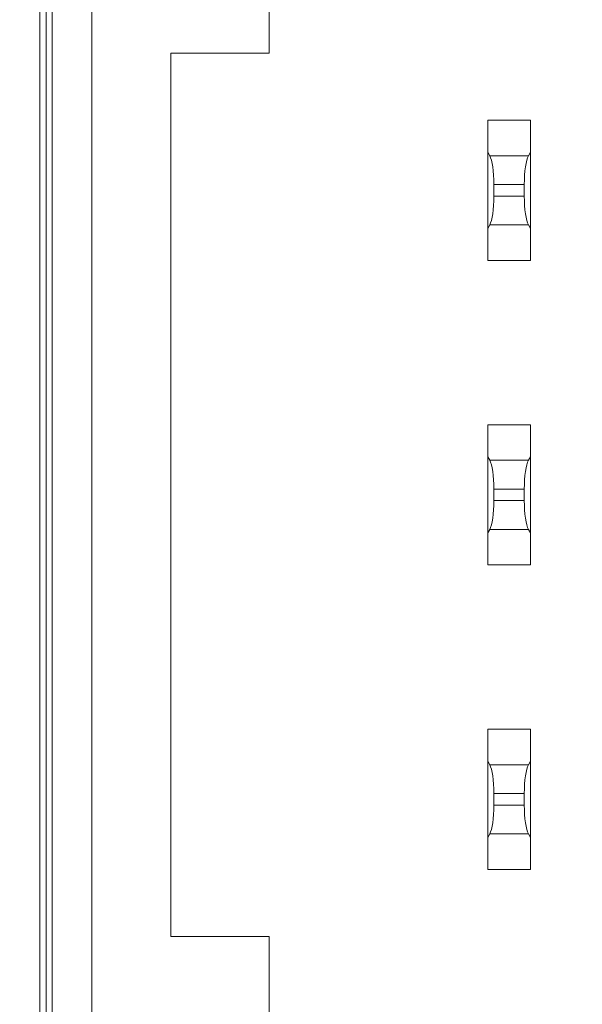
# Model space of a CAD drawing. Header units: millimetres. Extents: x -296 to 295, y -209 to 209.
# Tile 36 of 144: x -248 to -239, y 25 to 41. Entities that reach past the tile are written whole.
import ezdxf

# ---------------------------------------------------------------- set-up
doc = ezdxf.new("R2010")
doc.units = ezdxf.units.MM
doc.header["$MEASUREMENT"] = 0
doc.layers.add('layer 1', color=7, linetype='Continuous')

msp = doc.modelspace()

# ---------------------------------------------------------------- linework, layer by layer
at = {"layer": 'layer 1', "color": 1, "lineweight": 0}
msp.add_open_spline([(295.3283, 209.2747), (295.3283, 209.2747), (295.3283, -208.9236), (295.3283, -208.9236), (295.3283, -208.9236), (-296.1944, -208.9236), (-296.1944, -208.9236), (-296.1944, -208.9236), (-296.1944, 209.2747), (-296.1944, 209.2747), (-296.1944, 209.2747), (295.3283, 209.2747), (295.3283, 209.2747)], degree=3, knots=[0, 0, 0, 0, 0.25, 0.25, 0.25, 0.5, 0.5, 0.5, 0.75, 0.75, 0.75, 1, 1, 1, 1], dxfattribs=at)
at = {"layer": 'layer 1', "color": 5, "lineweight": 0}
msp.add_open_spline([(-281.2487, 194.7284), (-281.2487, 194.7284), (-281.2487, -197.0649), (-281.2487, -197.0649), (-281.2487, -197.0649), (283.3586, -197.0649), (283.3586, -197.0649)], degree=3, knots=[0, 0, 0, 0, 0.5, 0.5, 0.5, 1, 1, 1, 1], dxfattribs=at)
at = {"layer": 'layer 1', "lineweight": 9}
for points in [[(-243.9443, 40.5464), (-243.9443, 40.5464), (-243.9443, 53.6392), (-243.9443, 53.6392)], [(-246.8543, 47.1614), (-246.8543, 47.1614), (-246.8543, 19.4614), (-246.8543, 19.4614)], [(-247.7036, 46.7641), (-247.7036, 46.7641), (-247.7036, 19.8586), (-247.7036, 19.8586)], [(-247.6042, 19.8586), (-247.6042, 19.8586), (-247.6042, 46.7641), (-247.6042, 46.7641)], [(-247.5043, 19.9584), (-247.5043, 19.9584), (-247.5043, 46.6643), (-247.5043, 46.6643)], [(-243.9443, 40.5464), (-243.9443, 40.5464), (-245.5543, 40.5464), (-245.5543, 40.5464)], [(-245.5543, 26.0464), (-245.5543, 26.0464), (-245.5543, 40.5464), (-245.5543, 40.5464)], [(-240.3543, 39.4464), (-240.3543, 39.4464), (-239.6543, 39.4464), (-239.6543, 39.4464)], [(-240.3543, 39.4464), (-240.3543, 39.4464), (-240.3543, 37.1464), (-240.3543, 37.1464)], [(-239.6543, 37.1464), (-239.6543, 37.1464), (-239.6543, 39.4464), (-239.6543, 39.4464)], [(-240.3212, 38.8635), (-240.3212, 38.8635), (-240.3543, 38.9214), (-240.3543, 38.9214)], [(-240.3212, 38.8635), (-240.3212, 38.8635), (-239.6873, 38.8635), (-239.6873, 38.8635)], [(-240.2543, 38.3916), (-240.2543, 38.6041), (-240.2811, 38.7933), (-240.3212, 38.8635)], [(-239.6873, 38.8635), (-239.7274, 38.7933), (-239.7543, 38.6041), (-239.7543, 38.3916)], [(-239.6873, 38.8635), (-239.6873, 38.8635), (-239.6543, 38.9214), (-239.6543, 38.9214)], [(-239.7543, 38.3916), (-239.7543, 38.3916), (-240.2543, 38.3916), (-240.2543, 38.3916)], [(-240.2543, 38.2011), (-240.2543, 38.2011), (-240.2543, 38.3916), (-240.2543, 38.3916)], [(-239.7543, 38.2011), (-239.7543, 38.2011), (-239.7543, 38.3916), (-239.7543, 38.3916)], [(-240.3212, 37.7292), (-240.2811, 37.7994), (-240.2543, 37.9886), (-240.2543, 38.2011)], [(-240.2543, 38.2011), (-240.2543, 38.2011), (-239.7543, 38.2011), (-239.7543, 38.2011)], [(-239.7543, 38.2011), (-239.7543, 37.9886), (-239.7274, 37.7994), (-239.6873, 37.7292)], [(-240.3212, 37.7292), (-240.3212, 37.7292), (-240.3543, 37.6714), (-240.3543, 37.6714)], [(-239.6873, 37.7292), (-239.6873, 37.7292), (-240.3212, 37.7292), (-240.3212, 37.7292)], [(-239.6873, 37.7292), (-239.6873, 37.7292), (-239.6543, 37.6714), (-239.6543, 37.6714)], [(-240.3543, 37.1464), (-240.3543, 37.1464), (-239.6543, 37.1464), (-239.6543, 37.1464)], [(-240.3543, 34.4464), (-240.3543, 34.4464), (-239.6543, 34.4464), (-239.6543, 34.4464)], [(-240.3543, 34.4464), (-240.3543, 34.4464), (-240.3543, 32.1464), (-240.3543, 32.1464)], [(-239.6543, 32.1464), (-239.6543, 32.1464), (-239.6543, 34.4464), (-239.6543, 34.4464)], [(-240.3212, 33.8635), (-240.3212, 33.8635), (-240.3543, 33.9214), (-240.3543, 33.9214)], [(-240.3212, 33.8635), (-240.3212, 33.8635), (-239.6873, 33.8635), (-239.6873, 33.8635)], [(-240.2543, 33.3916), (-240.2543, 33.6041), (-240.2811, 33.7933), (-240.3212, 33.8635)], [(-239.6873, 33.8635), (-239.7274, 33.7933), (-239.7543, 33.6041), (-239.7543, 33.3916)], [(-239.6873, 33.8635), (-239.6873, 33.8635), (-239.6543, 33.9214), (-239.6543, 33.9214)], [(-239.7543, 33.3916), (-239.7543, 33.3916), (-240.2543, 33.3916), (-240.2543, 33.3916)], [(-240.2543, 33.2011), (-240.2543, 33.2011), (-240.2543, 33.3916), (-240.2543, 33.3916)], [(-239.7543, 33.2011), (-239.7543, 33.2011), (-239.7543, 33.3916), (-239.7543, 33.3916)], [(-240.3212, 32.7292), (-240.2811, 32.7994), (-240.2543, 32.9886), (-240.2543, 33.2011)], [(-240.2543, 33.2011), (-240.2543, 33.2011), (-239.7543, 33.2011), (-239.7543, 33.2011)], [(-239.7543, 33.2011), (-239.7543, 32.9886), (-239.7274, 32.7994), (-239.6873, 32.7292)], [(-240.3212, 32.7292), (-240.3212, 32.7292), (-240.3543, 32.6714), (-240.3543, 32.6714)], [(-239.6873, 32.7292), (-239.6873, 32.7292), (-240.3212, 32.7292), (-240.3212, 32.7292)], [(-239.6873, 32.7292), (-239.6873, 32.7292), (-239.6543, 32.6714), (-239.6543, 32.6714)], [(-240.3543, 32.1464), (-240.3543, 32.1464), (-239.6543, 32.1464), (-239.6543, 32.1464)], [(-240.3543, 29.4464), (-240.3543, 29.4464), (-239.6543, 29.4464), (-239.6543, 29.4464)], [(-240.3543, 29.4464), (-240.3543, 29.4464), (-240.3543, 27.1464), (-240.3543, 27.1464)], [(-239.6543, 27.1464), (-239.6543, 27.1464), (-239.6543, 29.4464), (-239.6543, 29.4464)], [(-240.3212, 28.8635), (-240.3212, 28.8635), (-240.3543, 28.9214), (-240.3543, 28.9214)], [(-240.3212, 28.8635), (-240.3212, 28.8635), (-239.6873, 28.8635), (-239.6873, 28.8635)], [(-240.2543, 28.3916), (-240.2543, 28.6041), (-240.2811, 28.7933), (-240.3212, 28.8635)], [(-239.6873, 28.8635), (-239.7274, 28.7933), (-239.7543, 28.6041), (-239.7543, 28.3916)], [(-239.6873, 28.8635), (-239.6873, 28.8635), (-239.6543, 28.9214), (-239.6543, 28.9214)], [(-239.7543, 28.3916), (-239.7543, 28.3916), (-240.2543, 28.3916), (-240.2543, 28.3916)], [(-240.2543, 28.2011), (-240.2543, 28.2011), (-240.2543, 28.3916), (-240.2543, 28.3916)], [(-239.7543, 28.2011), (-239.7543, 28.2011), (-239.7543, 28.3916), (-239.7543, 28.3916)], [(-240.3212, 27.7292), (-240.2811, 27.7994), (-240.2543, 27.9886), (-240.2543, 28.2011)], [(-240.2543, 28.2011), (-240.2543, 28.2011), (-239.7543, 28.2011), (-239.7543, 28.2011)], [(-239.7543, 28.2011), (-239.7543, 27.9886), (-239.7274, 27.7994), (-239.6873, 27.7292)], [(-240.3212, 27.7292), (-240.3212, 27.7292), (-240.3543, 27.6714), (-240.3543, 27.6714)], [(-239.6873, 27.7292), (-239.6873, 27.7292), (-240.3212, 27.7292), (-240.3212, 27.7292)], [(-239.6873, 27.7292), (-239.6873, 27.7292), (-239.6543, 27.6714), (-239.6543, 27.6714)], [(-240.3543, 27.1464), (-240.3543, 27.1464), (-239.6543, 27.1464), (-239.6543, 27.1464)], [(-245.5543, 26.0464), (-245.5543, 26.0464), (-243.9443, 26.0464), (-243.9443, 26.0464)], [(-243.9443, 26.0464), (-243.9443, 26.0464), (-243.9443, 12.9535), (-243.9443, 12.9535)]]:
    msp.add_open_spline(points, degree=3, dxfattribs=at)

doc.saveas('drawing.dxf')
